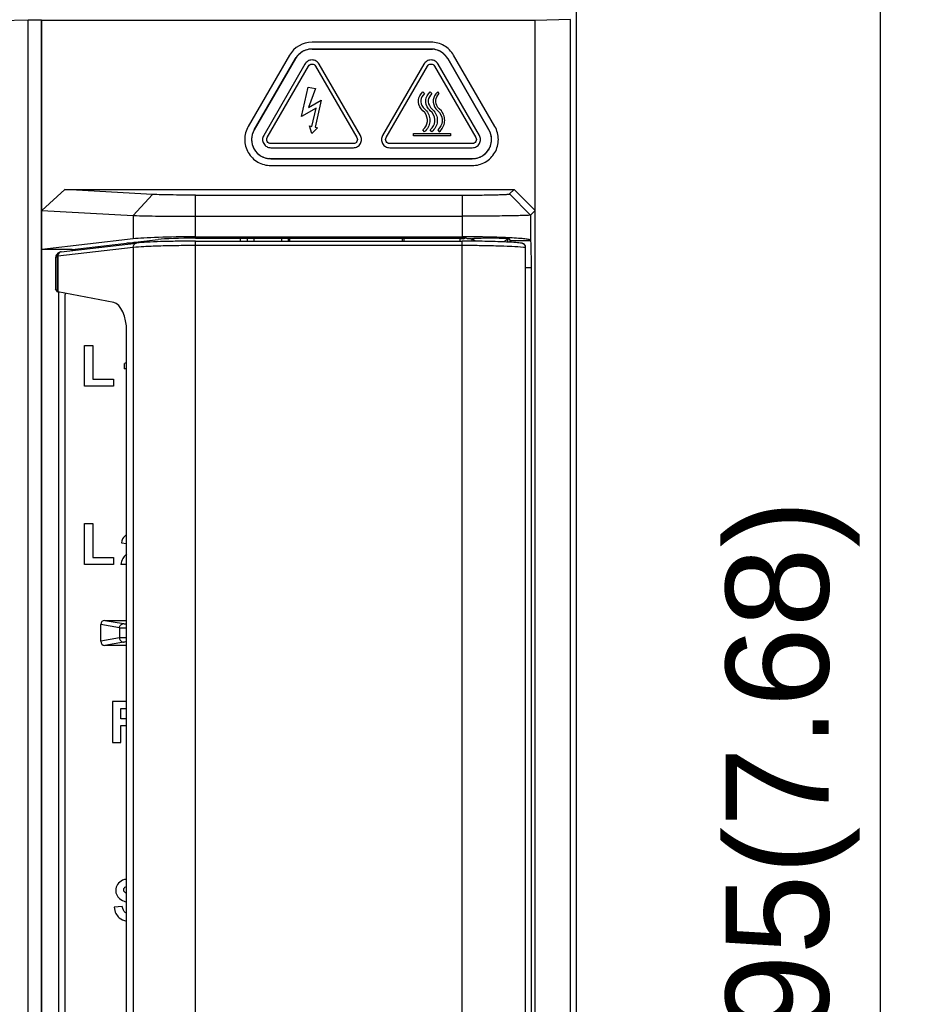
# Model space of a CAD drawing. Header units: millimetres. Extents: x 1895 to 2561, y -1570 to -291.
# Tile 48 of 61: x 2172 to 2238, y -670 to -598. Entities that reach past the tile are written whole.
import ezdxf

# ---------------------------------------------------------------- set-up
doc = ezdxf.new("R2010")
doc.units = ezdxf.units.MM
doc.header["$LTSCALE"] = 23.1
doc.header["$PDMODE"] = 3
doc.header["$PDSIZE"] = 0.31
doc.layers.get('0').update_dxf_attribs({"linetype": 'CONTINUOUS'})
doc.layers.get('Defpoints').update_dxf_attribs({"linetype": 'CONTINUOUS'})
doc.layers.add('02___PRT_ALL_AXES', color=7, linetype='CONTINUOUS')
doc.layers.add('03___PRT_ALL_CURVES', color=7, linetype='CONTINUOUS')
doc.styles.get("Standard").update_dxf_attribs({"font": 'arial.ttf'})
doc.dimstyles.new('DIMSTYLE_2$0', dxfattribs={"dimtxt": 2.5, "dimasz": 3, "dimexe": 0.18, "dimexo": 0.0625, "dimgap": 0.09, "dimtad": 1, "dimdec": 0, "dimdsep": 46, "dimtxsty": 'Standard', "dimblk": '_FILLED', "dimcen": 0.09, "dimadec": 0, "dimazin": 0, "dimtp": 0.01, "dimtm": 0.01, "dimtfac": 1, "dimtdec": 0, "dimtofl": 0, "dimtmove": 0, "dimatfit": 3, "dimldrblk": '_FILLED', "dimfxl": 0, "dimtolj": 1, "dimarcsym": 0})

# ---------------------------------------------------------------- blocks, each defined once
blk = doc.blocks.new('_FILLED')
at = {"color": 0, "linetype": 'ByBlock'}
blk.add_solid([(0, 0), (-1, 0.2), (-1, -0.2)], dxfattribs=at)
blk = doc.blocks.new('*D5')
at = {"color": 0, "linetype": 'Continuous', "lineweight": -2}
for p, q in [((2209.07, -558.223), (2237.711, -558.223)), ((2235.211, -563.223), (2235.211, -748.223)), ((2192.756, -753.223), (2237.711, -753.223))]:
    blk.add_line(p, q, dxfattribs=at)
at = {"layer": 'Defpoints', "color": 0, "linetype": 'Continuous'}
for p in [(2208.07, -558.223), (2191.756, -753.223), (2235.211, -753.223)]:
    blk.add_point(p, dxfattribs=at)
at = {"color": 0, "linetype": 'Continuous', "lineweight": -2, "xscale": 5, "yscale": 5, "zscale": 5}
for p, rotation in [((2235.211, -558.223), 90), ((2235.211, -753.223), 270)]:
    blk.add_blockref('_FILLED', p, dxfattribs=dict(at, rotation=rotation))
at = {"color": 0, "linetype": 'Continuous', "insert": (2223.961, -655.723), "char_height": 7.5, "width": 14.94424, "attachment_point": 2, "rotation": 90, "line_spacing_factor": 0.9}
blk.add_mtext('\\A1;195(7.68)', dxfattribs=at)

msp = doc.modelspace()

# ---------------------------------------------------------------- linework, layer by layer
at = {"color": 0, "linetype": 'Continuous'}
for p, q in [((2213.07, -739.923), (2213.07, -571.522)), ((2173.07, -740.264), (2173.07, -598.283)), ((2173.07, -598.283), (2174.017, -598.283)), ((2174.017, -598.283), (2174.017, -740.264)), ((2174.07, -598.336), (2174.017, -598.283)), ((2174.07, -612.198), (2174.07, -598.336)), ((2210.059, -598.336), (2174.07, -598.336)), ((2212.625, -598.27), (2210.059, -598.336)), ((2210.059, -739.43), (2210.059, -598.336)), ((2212.625, -739.485), (2212.625, -598.27)), ((2174.07, -612.198), (2175.755, -610.664)), ((2175.755, -610.664), (2208.52, -610.664)), ((2182.145, -611.03), (2175.755, -610.664)), ((2182.145, -611.03), (2180.745, -612.57)), ((2185.292, -614.123), (2185.292, -611.083)), ((2185.292, -611.083), (2204.731, -611.083)), ((2204.73, -611.083), (2204.73, -614.123)), ((2208.52, -610.664), (2208.189, -610.995)), ((2209.728, -612.534), (2208.189, -610.995)), ((2210.059, -612.204), (2208.52, -610.664)), ((2174.079, -615.04), (2174.079, -612.198)), ((2174.079, -612.198), (2180.745, -612.57)), ((2180.745, -612.57), (2180.745, -614.276)), ((2185.292, -612.623), (2204.73, -612.623)), ((2209.728, -612.534), (2210.059, -612.204)), ((2209.728, -612.534), (2209.728, -614.378)), ((2185.292, -614.123), (2204.73, -614.123)), ((2185.292, -614.227), (2204.73, -614.227)), ((2188.57, -614.439), (2188.57, -614.227)), ((2189.07, -614.439), (2189.07, -614.227)), ((2189.57, -614.439), (2189.57, -614.227)), ((2191.57, -614.439), (2191.57, -614.227)), ((2192.07, -614.439), (2192.07, -614.227)), ((2200.47, -614.227), (2200.47, -614.439)), ((2204.57, -614.227), (2204.57, -614.439)), ((2204.82, -614.273), (2204.91, -614.228)), ((2205.133, -614.264), (2205.013, -614.228)), ((2180.745, -614.276), (2174.07, -615.04)), ((2175.25, -615.513), (2180.745, -614.883)), ((2175.488, -615.215), (2180.984, -614.585)), ((2176.28, -615.04), (2182.564, -614.319)), ((2178.17, -614.907), (2178.17, -614.823)), ((2178.174, -614.907), (2178.187, -614.821)), ((2179.332, -614.69), (2179.344, -614.773)), ((2180.891, -614.595), (2180.284, -614.581)), ((2180.745, -614.883), (2180.745, -723.163)), ((2185.292, -723.607), (2185.292, -614.439)), ((2185.292, -614.439), (2204.73, -614.439)), ((2185.292, -614.739), (2204.73, -614.739)), ((2204.82, -614.273), (2204.57, -614.273)), ((2204.73, -723.607), (2204.73, -614.439)), ((2205.47, -614.442), (2205.47, -614.288)), ((2207.765, -614.789), (2208.012, -614.799)), ((2208.069, -614.511), (2208.069, -614.274)), ((2208.234, -614.39), (2208.176, -614.274)), ((2208.234, -614.39), (2209.735, -614.39)), ((2209.101, -614.592), (2209.101, -614.592)), ((2209.34, -614.89), (2209.34, -681.395)), ((2209.363, -614.89), (2209.34, -614.89)), ((2209.363, -656.491), (2209.363, -614.89)), ((2209.728, -614.378), (2209.735, -614.39)), ((2174.07, -723.006), (2174.07, -615.04)), ((2176.28, -615.04), (2174.07, -615.04)), ((2175.08, -615.641), (2175.205, -615.517)), ((2175.08, -615.641), (2175.08, -617.923)), ((2175.169, -615.428), (2175.292, -615.304)), ((2175.205, -618.13), (2175.205, -615.517)), ((2175.25, -615.513), (2175.25, -618.146)), ((2176.28, -615.124), (2176.28, -615.04)), ((2176.57, -615.091), (2176.57, -615.006)), ((2209.784, -616.387), (2209.363, -616.387)), ((2209.784, -721.658), (2209.784, -616.387)), ((2175.205, -618.13), (2175.08, -617.923)), ((2179.314, -618.924), (2175.25, -618.146)), ((2175.28, -618.323), (2175.28, -719.723)), ((2175.78, -719.723), (2175.78, -618.323)), ((2180.256, -717.028), (2180.256, -621.018)), ((2177.179, -625.023), (2177.179, -622.047)), ((2177.179, -622.047), (2177.785, -622.047)), ((2177.785, -622.047), (2177.785, -624.517)), ((2180.092, -623.753), (2180.092, -623.37)), ((2179.291, -625.023), (2177.179, -625.023)), ((2177.785, -624.517), (2179.291, -624.517)), ((2179.291, -624.517), (2179.291, -625.023)), ((2177.179, -638.023), (2177.179, -635.047)), ((2177.179, -635.047), (2177.785, -635.047)), ((2177.785, -635.047), (2177.785, -637.517)), ((2179.886, -636.465), (2180.256, -636.502)), ((2177.785, -637.517), (2179.291, -637.517)), ((2179.291, -637.517), (2179.291, -638.023)), ((2179.291, -638.023), (2177.179, -638.023)), ((2180.256, -638.023), (2179.836, -638.023)), ((2178.672, -642.111), (2180.256, -642.111)), ((2178.672, -642.111), (2180.039, -642.349)), ((2178.37, -643.636), (2178.37, -642.41)), ((2179.742, -642.649), (2178.37, -642.41)), ((2179.742, -642.649), (2179.742, -643.396)), ((2179.742, -643.396), (2178.37, -643.636)), ((2180.039, -643.696), (2178.672, -643.934)), ((2180.256, -643.934), (2178.672, -643.934)), ((2180.256, -648.023), (2179.227, -648.023)), ((2179.227, -648.023), (2179.227, -651.023)), ((2179.832, -648.53), (2180.256, -648.53)), ((2179.832, -649.291), (2179.832, -648.53)), ((2180.256, -649.291), (2179.832, -649.291)), ((2179.832, -649.77), (2179.955, -649.77)), ((2179.832, -651.023), (2179.832, -649.77)), ((2179.227, -651.023), (2179.832, -651.023)), ((2209.356, -656.647), (2209.341, -656.647)), ((2209.356, -681.398), (2209.356, -656.647)), ((2179.945, -662.989), (2179.355, -663.047))]:
    msp.add_line(p, q, dxfattribs=at)
for p, q in [((2193.304, -600.508), (2193.307, -600.507)), ((2193.588, -600.437), (2193.592, -600.437)), ((2202.462, -599.923), (2193.785, -599.923)), ((2202.462, -600.423), (2193.785, -600.423)), ((2193.785, -600.423), (2202.462, -600.423)), ((2202.462, -600.423), (2202.557, -600.426)), ((2202.655, -600.437), (2202.658, -600.437)), ((2202.94, -600.507), (2202.943, -600.508)), ((2192.136, -600.873), (2189.129, -606.072)), ((2192.569, -601.123), (2189.561, -606.322)), ((2189.561, -606.322), (2192.569, -601.123)), ((2192.569, -601.123), (2192.619, -601.043)), ((2192.677, -600.964), (2192.68, -600.961)), ((2192.881, -600.753), (2192.883, -600.751)), ((2203.363, -600.751), (2203.366, -600.753)), ((2203.567, -600.961), (2203.569, -600.964)), ((2206.685, -606.322), (2203.678, -601.123)), ((2203.678, -601.123), (2206.685, -606.322)), ((2207.118, -606.072), (2204.11, -600.873)), ((2193.264, -601.524), (2190.256, -606.722)), ((2190.517, -606.872), (2193.525, -601.674)), ((2194.046, -601.674), (2197.056, -606.872)), ((2197.316, -606.722), (2194.306, -601.523)), ((2201.94, -601.523), (2198.931, -606.722)), ((2199.191, -606.872), (2202.201, -601.674)), ((2202.722, -601.674), (2205.73, -606.872)), ((2205.99, -606.722), (2202.983, -601.524)), ((2193.019, -605.343), (2193.508, -603.215)), ((2193.508, -603.215), (2194.03, -603.295)), ((2194.03, -603.295), (2193.531, -604.684)), ((2193.531, -604.684), (2194.452, -604.16)), ((2194.452, -604.16), (2194, -606.123)), ((2201.87, -603.535), (2201.983, -603.674)), ((2202.409, -603.535), (2202.523, -603.674)), ((2203.062, -603.674), (2202.949, -603.535)), ((2194.076, -604.741), (2193.019, -605.343)), ((2193.77, -606.071), (2194.076, -604.741)), ((2201.87, -604.926), (2201.74, -604.798)), ((2201.88, -604.684), (2201.983, -604.788)), ((2201.983, -604.788), (2202.138, -604.942)), ((2202.42, -604.684), (2202.523, -604.788)), ((2202.523, -604.788), (2202.677, -604.942)), ((2202.821, -604.798), (2202.949, -604.926)), ((2203.062, -604.788), (2202.96, -604.684)), ((2203.217, -604.942), (2203.062, -604.788)), ((2201.998, -605.055), (2201.87, -604.926)), ((2202.538, -605.055), (2202.409, -604.926)), ((2202.949, -604.926), (2203.078, -605.055)), ((2193.599, -606.031), (2193.77, -606.071)), ((2193.772, -606.592), (2193.599, -606.031)), ((2194.172, -606.163), (2193.772, -606.592)), ((2194, -606.123), (2194.172, -606.163)), ((2201.983, -606.457), (2201.87, -606.318)), ((2202.523, -606.457), (2202.409, -606.318)), ((2202.949, -606.318), (2203.062, -606.457)), ((2206.685, -606.322), (2206.73, -606.406)), ((2189.395, -606.78), (2189.395, -606.777)), ((2189.475, -606.499), (2189.477, -606.496)), ((2201.182, -606.574), (2203.882, -606.574)), ((2201.182, -606.754), (2201.182, -606.574)), ((2203.882, -606.754), (2201.182, -606.754)), ((2203.882, -606.574), (2203.882, -606.754)), ((2206.77, -606.496), (2206.771, -606.499)), ((2206.851, -606.777), (2206.852, -606.78)), ((2189.396, -607.268), (2189.395, -607.265)), ((2189.477, -607.549), (2189.476, -607.546)), ((2189.562, -607.723), (2189.517, -607.639)), ((2196.795, -607.322), (2190.778, -607.322)), ((2190.778, -607.623), (2196.795, -607.623)), ((2205.469, -607.322), (2199.452, -607.322)), ((2199.452, -607.623), (2205.469, -607.623)), ((2206.685, -607.723), (2206.635, -607.803)), ((2206.771, -607.546), (2206.77, -607.549)), ((2206.852, -607.265), (2206.851, -607.268)), ((2189.672, -607.885), (2189.67, -607.883)), ((2189.876, -608.096), (2189.873, -608.093)), ((2190.299, -608.339), (2190.296, -608.338)), ((2190.584, -608.409), (2190.581, -608.409)), ((2190.778, -608.423), (2190.682, -608.42)), ((2205.469, -608.423), (2190.778, -608.423)), ((2190.778, -608.423), (2205.469, -608.423)), ((2205.666, -608.409), (2205.663, -608.409)), ((2205.951, -608.338), (2205.948, -608.339)), ((2206.374, -608.093), (2206.371, -608.096)), ((2206.577, -607.883), (2206.575, -607.885)), ((2190.778, -608.923), (2205.469, -608.923))]:
    msp.add_line(p, q)
msp.add_lwpolyline([(2209.356, -656.647), (2209.356, -656.636), (2209.357, -656.611), (2209.358, -656.586), (2209.36, -656.563), (2209.361, -656.54), (2209.363, -656.518), (2209.363, -656.496), (2209.363, -656.491)], dxfattribs=at)
for centre, radius, start, end in [((2193.785, -601.828), 1.905, 90, 149.94771), ((2204.733, -707.754), 93.632, 89.47467, 90.00091), ((2205.916, -660.421), 46.281, 87.54048, 87.71319), ((2204.73, -703.532), 89.093, 89.53211, 89.99997), ((2204.763, -699.568), 85.129, 89.29098, 89.53231), ((2208.172, -614.676), 0.402, 141.9842, 153.84465), ((2209.063, -614.89), 0.3, 0.00002, 82.82199), ((2175.318, -617.004), 1.493, 92.61867, 92.93733), ((2175.575, -615.506), 0.326, 173.85884, 181.11709), ((2176.28, -618.323), 1, 170.33942, 180), ((2176.28, -618.323), 0.5, 171.52765, 180), ((2179.601, -622.265), 1.567, 288.26289, 294.72935), ((2180.54, -636.511), 0.688, 114.37713, 127.47985)]:
    msp.add_arc(centre, radius, start, end, dxfattribs=at)
for centre, radius, start, end in [((2193.764, -601.792), 1.364, 117.90423, 122.02221), ((2193.776, -601.814), 1.389, 114.00541, 117.90172), ((2193.781, -601.827), 1.402, 113.78452, 114.01155), ((2193.786, -601.837), 1.413, 109.93199, 113.77994), ((2193.791, -601.853), 1.431, 102.09846, 109.80675), ((2193.791, -601.853), 1.43, 101.8057, 102.09952), ((2193.79, -601.847), 1.424, 98.14714, 101.80812), ((2193.788, -601.829), 1.406, 94.18822, 98.01538), ((2193.787, -601.815), 1.392, 93.98436, 94.1826), ((2193.786, -601.798), 1.375, 90.01987, 93.99217), ((2202.46, -601.815), 1.393, 85.81886, 86.01465), ((2202.459, -601.829), 1.406, 81.98461, 85.81326), ((2202.457, -601.847), 1.425, 78.1925, 81.85439), ((2202.456, -601.853), 1.43, 77.90121, 78.1949), ((2202.455, -601.853), 1.431, 70.19433, 77.90238), ((2202.461, -601.837), 1.413, 66.22063, 70.06866), ((2202.466, -601.827), 1.402, 65.989, 66.21603), ((2202.471, -601.814), 1.388, 62.09324, 65.99518), ((2202.483, -601.792), 1.363, 57.96219, 62.09066), ((2193.767, -601.818), 1.385, 145.74893, 145.97967), ((2193.779, -601.826), 1.399, 141.92999, 145.74309), ((2193.794, -601.838), 1.419, 138.13167, 141.78844), ((2193.799, -601.842), 1.425, 137.83539, 138.13436), ((2193.801, -601.844), 1.427, 130.13285, 137.83518), ((2193.791, -601.832), 1.412, 126.1457, 129.99527), ((2193.785, -601.824), 1.401, 125.93089, 126.14136), ((2193.777, -601.813), 1.388, 122.02456, 125.93688), ((2202.47, -601.813), 1.388, 54.06303, 57.95996), ((2202.462, -601.824), 1.401, 53.85766, 54.06899), ((2202.456, -601.832), 1.412, 50.00388, 53.8533), ((2202.446, -601.844), 1.427, 42.16384, 49.86618), ((2202.448, -601.842), 1.425, 41.86501, 42.16373), ((2202.452, -601.838), 1.419, 38.21024, 41.86768), ((2202.468, -601.826), 1.399, 34.25527, 38.06984), ((2202.48, -601.818), 1.385, 34.0214, 34.24944), ((2202.494, -601.809), 1.368, 30.06575, 34.02942), ((2190.744, -607.006), 1.366, 149.95567, 153.93946), ((2190.729, -607.022), 1.356, 177.9301, 182.06969), ((2190.754, -607.023), 1.381, 174.01957, 177.9277), ((2190.768, -607.024), 1.394, 173.80557, 174.02573), ((2190.779, -607.026), 1.405, 169.94007, 173.801), ((2190.795, -607.029), 1.422, 162.0792, 169.80734), ((2190.794, -607.028), 1.421, 161.78301, 162.07995), ((2190.789, -607.027), 1.415, 158.11343, 161.78553), ((2190.771, -607.019), 1.396, 154.14391, 157.98061), ((2190.759, -607.013), 1.383, 153.93148, 154.13816), ((2205.488, -607.014), 1.383, 25.86348, 26.0678), ((2205.475, -607.02), 1.397, 22.02008, 25.85775), ((2205.458, -607.027), 1.416, 18.21544, 21.88775), ((2205.452, -607.029), 1.421, 17.92147, 18.21795), ((2205.451, -607.029), 1.423, 10.19357, 17.92231), ((2205.468, -607.026), 1.406, 6.20118, 10.0619), ((2205.479, -607.025), 1.394, 5.97484, 6.19658), ((2205.493, -607.023), 1.381, 2.06148, 5.98106), ((2205.518, -607.022), 1.356, 357.91958, 2.05894), ((2190.754, -607.021), 1.381, 182.07224, 185.99151), ((2190.768, -607.02), 1.394, 185.98528, 186.20753), ((2190.779, -607.019), 1.406, 186.21214, 190.07283), ((2190.796, -607.016), 1.423, 190.20407, 197.933), ((2190.795, -607.016), 1.422, 197.93211, 198.22841), ((2190.789, -607.018), 1.416, 198.22592, 201.89842), ((2190.772, -607.025), 1.397, 202.03031, 205.86853), ((2190.759, -607.031), 1.383, 205.87425, 206.07733), ((2190.745, -607.037), 1.368, 210.08138, 214.0451), ((2205.503, -607.039), 1.366, 329.94575, 333.92991), ((2205.488, -607.031), 1.383, 333.92194, 334.12739), ((2205.476, -607.025), 1.397, 334.13313, 337.97039), ((2205.458, -607.018), 1.416, 338.10275, 341.77505), ((2205.452, -607.016), 1.421, 341.77254, 342.06931), ((2205.451, -607.016), 1.423, 342.06851, 349.79684), ((2205.468, -607.019), 1.405, 349.92914, 353.79004), ((2205.479, -607.02), 1.394, 353.79462, 354.01529), ((2205.493, -607.021), 1.381, 354.00912, 357.91717), ((2190.76, -607.028), 1.385, 214.03709, 214.26411), ((2190.771, -607.02), 1.399, 214.26993, 218.08471), ((2190.787, -607.007), 1.419, 218.22481, 221.88216), ((2190.791, -607.003), 1.425, 221.87949, 222.17804), ((2190.793, -607.002), 1.427, 222.17811, 229.88005), ((2190.783, -607.014), 1.412, 230.01754, 233.86659), ((2190.777, -607.022), 1.401, 233.87096, 234.08286), ((2190.769, -607.033), 1.388, 234.07689, 237.9735), ((2190.756, -607.054), 1.363, 237.97575, 242.10356), ((2190.768, -607.032), 1.388, 242.10614, 246.00827), ((2190.773, -607.019), 1.402, 246.00209, 246.22872), ((2190.778, -607.009), 1.413, 246.23332, 250.08113), ((2190.784, -606.992), 1.431, 250.20717, 257.91446), ((2190.784, -606.993), 1.43, 257.91329, 258.20706), ((2190.782, -606.999), 1.425, 258.20466, 261.86644), ((2190.78, -607.017), 1.406, 261.99643, 265.82489), ((2190.779, -607.03), 1.393, 265.83049, 266.02635), ((2205.469, -607.047), 1.375, 270.00845, 273.98047), ((2205.468, -607.031), 1.392, 273.97265, 274.17098), ((2205.467, -607.017), 1.406, 274.17659, 278.00355), ((2205.464, -606.999), 1.424, 278.13509, 281.79596), ((2205.463, -606.993), 1.43, 281.79354, 282.08744), ((2205.463, -606.992), 1.431, 282.08638, 289.79391), ((2205.469, -607.009), 1.413, 289.91952, 293.76726), ((2205.473, -607.019), 1.402, 293.77183, 293.99846), ((2205.479, -607.031), 1.389, 293.99232, 297.88813), ((2205.491, -607.054), 1.363, 297.89064, 302.00892), ((2205.478, -607.033), 1.388, 302.01128, 305.92301), ((2205.47, -607.022), 1.401, 305.91702, 306.12807), ((2205.464, -607.014), 1.412, 306.13241, 309.9816), ((2205.454, -607.002), 1.427, 310.11898, 317.8209), ((2205.456, -607.003), 1.425, 317.82108, 318.11988), ((2205.46, -607.007), 1.419, 318.1172, 321.77386), ((2205.476, -607.02), 1.399, 321.91513, 325.72843), ((2205.487, -607.028), 1.385, 325.73426, 325.96397)]:
    msp.add_arc(centre, radius, start, end)
for centre, major_axis, ratio, start_param, end_param in [((2185.292, -614.385), (5, 0), 0.052408, 1.570796, 2.712815), ((2185.292, -614.385), (3, 0), 0.052408, 1.570796, 2.712815), ((2204.73, -614.385), (3, 0), 0.052408, 1.476211, 1.570796), ((2181.267, -614.921), (1.863, -0.829), 0.084128, 1.778142, 1.87345), ((2208.231, -616.387), (0, 2), 0.026186, -0.366914, -0.05236), ((2209.732, -616.387), (0, 2), 0.026186, -1.570796, -0.05236), ((2175.381, -615.64), (0.213, 0.213), 0.997265, 1.570796, 2.357564), ((2175.704, -618.128), (0.5, 0), 0.087489, -3.089233, -2.712815), ((2179.268, -620.923), (-0.061, 2.007), 0.491379, -1.632944, -0.109271), ((2178.673, -642.411), (0.299, -0.052), 0.988605, 1.745579, 3.312493), ((2178.673, -643.634), (0.299, 0.052), 0.988605, 2.970693, 4.537606)]:
    msp.add_ellipse(centre, major_axis=major_axis, ratio=ratio, start_param=start_param, end_param=end_param, dxfattribs=at)
for points, knots in [([(2193.785, -600.423), (2193.543, -600.423), (2193.05, -600.553), (2192.69, -600.914), (2192.569, -601.123)], [0, 0, 0, 0, 0.500253, 1, 1, 1, 1]), ([(2204.11, -600.873), (2203.944, -600.586), (2203.457, -600.1), (2202.793, -599.923), (2202.462, -599.923)], [0, 0, 0, 0, 0.499726, 1, 1, 1, 1]), ([(2203.678, -601.123), (2203.556, -600.914), (2203.197, -600.553), (2202.704, -600.423), (2202.462, -600.423)], [0, 0, 0, 0, 0.499726, 1, 1, 1, 1]), ([(2193.785, -601.223), (2193.672, -601.227), (2193.471, -601.281), (2193.324, -601.427), (2193.264, -601.524)], [0, 0, 0, 0, 0.500331, 1, 1, 1, 1]), ([(2194.306, -601.523), (2194.246, -601.427), (2194.099, -601.28), (2193.899, -601.227), (2193.785, -601.223)], [0, 0, 0, 0, 0.49981, 1, 1, 1, 1]), ([(2202.462, -601.223), (2202.348, -601.227), (2202.147, -601.28), (2202, -601.427), (2201.94, -601.523)], [0, 0, 0, 0, 0.500251, 1, 1, 1, 1]), ([(2202.983, -601.524), (2202.923, -601.427), (2202.776, -601.281), (2202.575, -601.227), (2202.462, -601.223)], [0, 0, 0, 0, 0.49977, 1, 1, 1, 1]), ([(2193.525, -601.674), (2193.555, -601.625), (2193.628, -601.552), (2193.728, -601.525), (2193.785, -601.523)], [0, 0, 0, 0, 0.499843, 1, 1, 1, 1]), ([(2193.785, -601.523), (2193.842, -601.525), (2193.942, -601.552), (2194.016, -601.625), (2194.046, -601.674)], [0, 0, 0, 0, 0.500193, 1, 1, 1, 1]), ([(2202.201, -601.674), (2202.231, -601.625), (2202.304, -601.552), (2202.405, -601.525), (2202.461, -601.523)], [0, 0, 0, 0, 0.499908, 1, 1, 1, 1]), ([(2202.461, -601.523), (2202.518, -601.525), (2202.619, -601.552), (2202.692, -601.625), (2202.722, -601.674)], [0, 0, 0, 0, 0.500157, 1, 1, 1, 1]), ([(2201.74, -604.798), (2201.587, -604.57), (2201.455, -604.131), (2201.673, -603.728), (2201.87, -603.535)], [0, 0, 0, 0, 0.499898, 1, 1, 1, 1]), ([(2201.983, -603.674), (2201.826, -603.828), (2201.652, -604.151), (2201.757, -604.502), (2201.88, -604.684)], [0, 0, 0, 0, 0.500045, 1, 1, 1, 1]), ([(2202.28, -604.798), (2202.127, -604.57), (2201.995, -604.131), (2202.213, -603.728), (2202.409, -603.535)], [0, 0, 0, 0, 0.499924, 1, 1, 1, 1]), ([(2202.523, -603.674), (2202.366, -603.828), (2202.192, -604.151), (2202.298, -604.502), (2202.42, -604.684)], [0, 0, 0, 0, 0.500005, 1, 1, 1, 1]), ([(2202.949, -603.535), (2202.753, -603.728), (2202.535, -604.131), (2202.667, -604.57), (2202.821, -604.798)], [0, 0, 0, 0, 0.499917, 1, 1, 1, 1]), ([(2202.96, -604.684), (2202.837, -604.502), (2202.732, -604.151), (2202.906, -603.829), (2203.062, -603.674)], [0, 0, 0, 0, 0.500099, 1, 1, 1, 1]), ([(2201.87, -606.318), (2202.066, -606.125), (2202.283, -605.722), (2202.152, -605.283), (2201.998, -605.055)], [0, 0, 0, 0, 0.499967, 1, 1, 1, 1]), ([(2202.138, -604.942), (2202.23, -605.052), (2202.362, -605.308), (2202.402, -605.734), (2202.277, -606.144), (2202.096, -606.367), (2201.983, -606.457)], [0, 0, 0, 0, 0.254257, 0.499716, 0.745334, 1, 1, 1, 1]), ([(2202.409, -606.318), (2202.606, -606.125), (2202.823, -605.722), (2202.692, -605.283), (2202.538, -605.055)], [0, 0, 0, 0, 0.500026, 1, 1, 1, 1]), ([(2202.677, -604.942), (2202.77, -605.052), (2202.902, -605.307), (2202.942, -605.734), (2202.817, -606.144), (2202.636, -606.367), (2202.523, -606.457)], [0, 0, 0, 0, 0.254362, 0.499824, 0.7454, 1, 1, 1, 1]), ([(2203.078, -605.055), (2203.231, -605.283), (2203.363, -605.722), (2203.146, -606.125), (2202.949, -606.318)], [0, 0, 0, 0, 0.499971, 1, 1, 1, 1]), ([(2203.062, -606.457), (2203.175, -606.367), (2203.356, -606.144), (2203.482, -605.734), (2203.442, -605.308), (2203.31, -605.052), (2203.217, -604.942)], [0, 0, 0, 0, 0.254699, 0.500332, 0.74576, 1, 1, 1, 1]), ([(2189.129, -606.072), (2188.963, -606.359), (2188.784, -607.023), (2188.963, -607.686), (2189.129, -607.973)], [0, 0, 0, 0, 0.499971, 1, 1, 1, 1]), ([(2189.561, -606.322), (2189.44, -606.531), (2189.306, -607.022), (2189.441, -607.514), (2189.562, -607.723)], [0, 0, 0, 0, 0.499982, 1, 1, 1, 1]), ([(2206.685, -607.723), (2206.806, -607.514), (2206.94, -607.022), (2206.806, -606.531), (2206.685, -606.322)], [0, 0, 0, 0, 0.500009, 1, 1, 1, 1]), ([(2207.118, -607.973), (2207.284, -607.686), (2207.463, -607.022), (2207.284, -606.359), (2207.118, -606.072)], [0, 0, 0, 0, 0.500021, 1, 1, 1, 1]), ([(2190.256, -606.722), (2190.203, -606.822), (2190.149, -607.022), (2190.203, -607.222), (2190.256, -607.322)], [0, 0, 0, 0, 0.499979, 1, 1, 1, 1]), ([(2190.517, -607.172), (2190.49, -607.122), (2190.463, -607.022), (2190.49, -606.922), (2190.517, -606.872)], [0, 0, 0, 0, 0.499925, 1, 1, 1, 1]), ([(2197.056, -606.872), (2197.083, -606.922), (2197.109, -607.022), (2197.083, -607.122), (2197.056, -607.172)], [0, 0, 0, 0, 0.500042, 1, 1, 1, 1]), ([(2197.316, -607.322), (2197.37, -607.222), (2197.424, -607.022), (2197.37, -606.822), (2197.316, -606.722)], [0, 0, 0, 0, 0.499921, 1, 1, 1, 1]), ([(2198.931, -606.722), (2198.877, -606.822), (2198.823, -607.022), (2198.877, -607.222), (2198.93, -607.322)], [0, 0, 0, 0, 0.500079, 1, 1, 1, 1]), ([(2199.191, -607.172), (2199.164, -607.122), (2199.137, -607.022), (2199.164, -606.922), (2199.191, -606.872)], [0, 0, 0, 0, 0.5, 1, 1, 1, 1]), ([(2205.73, -606.872), (2205.757, -606.922), (2205.784, -607.022), (2205.757, -607.122), (2205.73, -607.172)], [0, 0, 0, 0, 0.500117, 1, 1, 1, 1]), ([(2205.99, -607.322), (2206.044, -607.222), (2206.098, -607.022), (2206.044, -606.822), (2205.99, -606.722)], [0, 0, 0, 0, 0.5, 1, 1, 1, 1]), ([(2189.562, -607.723), (2189.683, -607.932), (2190.042, -608.293), (2190.535, -608.423), (2190.778, -608.423)], [0, 0, 0, 0, 0.49972, 1, 1, 1, 1]), ([(2190.256, -607.322), (2190.317, -607.419), (2190.463, -607.565), (2190.664, -607.619), (2190.778, -607.623)], [0, 0, 0, 0, 0.499749, 1, 1, 1, 1]), ([(2190.778, -607.322), (2190.721, -607.321), (2190.621, -607.294), (2190.547, -607.221), (2190.517, -607.172)], [0, 0, 0, 0, 0.500193, 1, 1, 1, 1]), ([(2197.056, -607.172), (2197.026, -607.221), (2196.952, -607.294), (2196.852, -607.321), (2196.795, -607.322)], [0, 0, 0, 0, 0.499807, 1, 1, 1, 1]), ([(2196.795, -607.623), (2196.909, -607.619), (2197.109, -607.565), (2197.256, -607.419), (2197.316, -607.322)], [0, 0, 0, 0, 0.500183, 1, 1, 1, 1]), ([(2198.93, -607.322), (2198.991, -607.419), (2199.137, -607.565), (2199.338, -607.619), (2199.452, -607.623)], [0, 0, 0, 0, 0.499756, 1, 1, 1, 1]), ([(2199.452, -607.322), (2199.395, -607.321), (2199.295, -607.294), (2199.221, -607.221), (2199.191, -607.172)], [0, 0, 0, 0, 0.500193, 1, 1, 1, 1]), ([(2205.73, -607.172), (2205.7, -607.221), (2205.626, -607.294), (2205.526, -607.321), (2205.469, -607.322)], [0, 0, 0, 0, 0.499908, 1, 1, 1, 1]), ([(2205.469, -607.623), (2205.583, -607.619), (2205.783, -607.565), (2205.93, -607.419), (2205.99, -607.322)], [0, 0, 0, 0, 0.500201, 1, 1, 1, 1]), ([(2205.469, -608.423), (2205.712, -608.423), (2206.204, -608.293), (2206.564, -607.932), (2206.685, -607.723)], [0, 0, 0, 0, 0.500259, 1, 1, 1, 1]), ([(2189.129, -607.973), (2189.295, -608.26), (2189.782, -608.746), (2190.446, -608.923), (2190.778, -608.923)], [0, 0, 0, 0, 0.499731, 1, 1, 1, 1]), ([(2205.469, -608.923), (2205.801, -608.923), (2206.465, -608.746), (2206.952, -608.26), (2207.118, -607.973)], [0, 0, 0, 0, 0.500248, 1, 1, 1, 1])]:
    msp.add_open_spline(points, degree=3, knots=knots)
msp.add_open_spline([(2202.409, -604.926), (2202.362, -604.888), (2202.319, -604.844), (2202.28, -604.798)], degree=3)
for points, knots in [([(2185.292, -611.083), (2184.669, -611.083), (2183.62, -611.074), (2182.57, -611.055), (2182.145, -611.03)], [0, 0, 0, 0, 0.594232, 1, 1, 1, 1]), ([(2204.731, -611.083), (2204.952, -611.083), (2205.386, -611.082), (2206.018, -611.077), (2206.601, -611.07), (2207.115, -611.059), (2207.491, -611.048), (2207.743, -611.038), (2207.891, -611.03), (2208.009, -611.022), (2208.098, -611.015), (2208.153, -611.005), (2208.183, -611.001), (2208.189, -610.995)], [0, 0, 0, 0, 0.19174, 0.37649, 0.547121, 0.697475, 0.821912, 0.872937, 0.915837, 0.950248, 0.975834, 0.99241, 1, 1, 1, 1]), ([(2180.745, -612.57), (2181.36, -612.594), (2182.876, -612.614), (2184.392, -612.623), (2185.292, -612.623)], [0, 0, 0, 0, 0.405758, 1, 1, 1, 1]), ([(2209.728, -612.534), (2209.718, -612.541), (2209.676, -612.544), (2209.596, -612.555), (2209.468, -612.561), (2209.297, -612.569), (2209.083, -612.577), (2208.719, -612.587), (2208.176, -612.598), (2207.433, -612.609), (2206.59, -612.617), (2205.678, -612.622), (2205.05, -612.623), (2204.73, -612.623)], [0, 0, 0, 0, 0.00739, 0.023893, 0.049449, 0.083849, 0.126751, 0.177786, 0.302262, 0.452675, 0.623375, 0.808195, 1, 1, 1, 1]), ([(2205.375, -614.275), (2205.375, -614.271), (2205.386, -614.265), (2205.42, -614.255), (2205.499, -614.244), (2205.626, -614.233), (2205.799, -614.222), (2206.007, -614.214), (2206.335, -614.205), (2206.768, -614.201), (2207.203, -614.205), (2207.53, -614.214), (2207.739, -614.222), (2207.91, -614.233), (2208.042, -614.243), (2208.12, -614.258), (2208.166, -614.264), (2208.173, -614.274)], [0, 0, 0, 0, 0.003528, 0.011107, 0.039963, 0.08671, 0.148906, 0.223973, 0.309408, 0.498294, 0.68723, 0.772809, 0.848078, 0.910191, 0.956966, 0.986913, 1, 1, 1, 1]), ([(2207.763, -614.176), (2207.597, -614.17), (2206.874, -614.145), (2206.15, -614.132), (2205.592, -614.127)], [0, 0, 0, 0, 0.228501, 1, 1, 1, 1]), ([(2208.22, -614.197), (2208.195, -614.196), (2208.089, -614.19), (2207.982, -614.186), (2207.902, -614.182)], [0, 0, 0, 0, 0.242792, 1, 1, 1, 1]), ([(2209.728, -614.378), (2209.722, -614.365), (2209.678, -614.346), (2209.598, -614.323), (2209.469, -614.3), (2209.299, -614.277), (2209.085, -614.255), (2208.721, -614.225), (2208.428, -614.208), (2208.22, -614.197)], [0, 0, 0, 0, 0.028629, 0.084563, 0.169353, 0.282804, 0.423929, 0.591571, 1, 1, 1, 1]), ([(2180.745, -614.883), (2180.744, -614.812), (2180.786, -614.669), (2180.918, -614.592), (2180.984, -614.585)], [0, 0, 0, 0, 0.516136, 1, 1, 1, 1]), ([(2180.745, -614.883), (2181.001, -614.855), (2181.616, -614.814), (2182.662, -614.772), (2183.922, -614.745), (2184.823, -614.739), (2185.292, -614.739)], [0, 0, 0, 0, 0.169513, 0.405969, 0.69043, 1, 1, 1, 1]), ([(2185.292, -614.439), (2184.849, -614.439), (2183.998, -614.445), (2182.807, -614.472), (2181.814, -614.515), (2181.229, -614.557), (2180.984, -614.585)], [0, 0, 0, 0, 0.308488, 0.592135, 0.828461, 1, 1, 1, 1]), ([(2204.73, -614.739), (2204.811, -614.739), (2205.134, -614.739), (2205.457, -614.741), (2205.699, -614.743)], [0, 0, 0, 0, 0.251247, 1, 1, 1, 1]), ([(2205.375, -614.275), (2205.322, -614.275), (2205.242, -614.27), (2205.16, -614.272), (2205.133, -614.264)], [0, 0, 0, 0, 0.652696, 1, 1, 1, 1]), ([(2205.375, -614.275), (2205.437, -614.275), (2205.563, -614.307), (2205.66, -614.393), (2205.696, -614.444)], [0, 0, 0, 0, 0.50008, 1, 1, 1, 1]), ([(2205.699, -614.743), (2205.884, -614.745), (2206.572, -614.754), (2207.261, -614.77), (2207.765, -614.789)], [0, 0, 0, 0, 0.26777, 1, 1, 1, 1]), ([(2207.764, -614.497), (2207.617, -614.49), (2206.968, -614.465), (2206.318, -614.452), (2205.816, -614.445)], [0, 0, 0, 0, 0.226648, 1, 1, 1, 1]), ([(2208.037, -614.51), (2208.014, -614.508), (2207.924, -614.504), (2207.833, -614.5), (2207.764, -614.497)], [0, 0, 0, 0, 0.243477, 1, 1, 1, 1]), ([(2207.855, -614.428), (2207.892, -614.38), (2207.99, -614.301), (2208.113, -614.274), (2208.173, -614.274)], [0, 0, 0, 0, 0.499925, 1, 1, 1, 1]), ([(2208.012, -614.799), (2208.13, -614.804), (2208.528, -614.823), (2208.925, -614.848), (2209.204, -614.875)], [0, 0, 0, 0, 0.296064, 1, 1, 1, 1]), ([(2209.101, -614.592), (2208.948, -614.573), (2208.594, -614.541), (2208.239, -614.52), (2208.037, -614.51)], [0, 0, 0, 0, 0.430783, 1, 1, 1, 1]), ([(2209.101, -614.592), (2209.167, -614.6), (2209.298, -614.677), (2209.341, -614.82), (2209.34, -614.89)], [0, 0, 0, 0, 0.486585, 1, 1, 1, 1]), ([(2209.204, -614.875), (2209.216, -614.876), (2209.261, -614.881), (2209.307, -614.886), (2209.34, -614.89)], [0, 0, 0, 0, 0.263331, 1, 1, 1, 1]), ([(2175.205, -615.517), (2175.206, -615.516), (2175.218, -615.514), (2175.23, -615.514), (2175.241, -615.513)], [0, 0, 0, 0, 0.110413, 1, 1, 1, 1]), ([(2175.488, -615.215), (2175.429, -615.222), (2175.309, -615.285), (2175.258, -615.408), (2175.251, -615.472)], [0, 0, 0, 0, 0.485233, 1, 1, 1, 1]), ([(2175.488, -615.215), (2175.455, -615.218), (2175.383, -615.235), (2175.32, -615.277), (2175.293, -615.304)], [0, 0, 0, 0, 0.462862, 1, 1, 1, 1]), ([(2179.742, -642.649), (2179.742, -642.573), (2179.805, -642.415), (2179.963, -642.35), (2180.039, -642.349)], [0, 0, 0, 0, 0.501894, 1, 1, 1, 1]), ([(2179.742, -642.649), (2179.799, -642.656), (2179.97, -642.657), (2180.141, -642.662), (2180.256, -642.663)], [0, 0, 0, 0, 0.332258, 1, 1, 1, 1]), ([(2180.039, -642.349), (2180.063, -642.354), (2180.136, -642.356), (2180.208, -642.359), (2180.256, -642.36)], [0, 0, 0, 0, 0.339538, 1, 1, 1, 1]), ([(2180.256, -643.383), (2180.141, -643.384), (2179.97, -643.388), (2179.799, -643.389), (2179.742, -643.396)], [0, 0, 0, 0, 0.667743, 1, 1, 1, 1]), ([(2179.742, -643.396), (2179.742, -643.472), (2179.805, -643.631), (2179.963, -643.696), (2180.039, -643.696)], [0, 0, 0, 0, 0.501898, 1, 1, 1, 1]), ([(2180.256, -643.685), (2180.208, -643.686), (2180.136, -643.689), (2180.063, -643.692), (2180.039, -643.696)], [0, 0, 0, 0, 0.660456, 1, 1, 1, 1]), ([(2209.34, -656.653), (2209.34, -656.642), (2209.342, -656.601), (2209.351, -656.562), (2209.357, -656.533)], [0, 0, 0, 0, 0.277641, 1, 1, 1, 1]), ([(2209.357, -656.533), (2209.358, -656.529), (2209.361, -656.515), (2209.363, -656.501), (2209.363, -656.491)], [0, 0, 0, 0, 0.294432, 1, 1, 1, 1])]:
    msp.add_open_spline(points, degree=3, knots=knots, dxfattribs=at)
for points in [[(2175.292, -615.304), (2175.238, -615.358), (2175.205, -615.44), (2175.205, -615.517)], [(2180.256, -623.297), (2180.199, -623.329), (2180.144, -623.353), (2180.092, -623.37)], [(2180.122, -635.966), (2179.989, -636.067), (2179.91, -636.234), (2179.886, -636.465)], [(2179.98, -637.602), (2179.899, -637.735), (2179.851, -637.876), (2179.836, -638.023)], [(2180.256, -637.266), (2180.127, -637.399), (2180.035, -637.511), (2179.98, -637.602)], [(2179.955, -649.77), (2180.094, -649.77), (2180.195, -649.783), (2180.26, -649.805)], [(2179.593, -661.381), (2179.507, -661.514), (2179.464, -661.657), (2179.464, -661.808)], [(2179.967, -661.076), (2179.804, -661.145), (2179.679, -661.248), (2179.593, -661.381)], [(2180.256, -660.994), (2180.15, -661.012), (2180.054, -661.039), (2179.967, -661.076)], [(2180.043, -661.768), (2180.043, -661.69), (2180.074, -661.628), (2180.139, -661.581)], [(2180.139, -661.581), (2180.173, -661.556), (2180.212, -661.536), (2180.256, -661.519)], [(2179.464, -661.808), (2179.464, -662.046), (2179.556, -662.248), (2179.74, -662.413)], [(2180.132, -661.951), (2180.072, -661.901), (2180.043, -661.839), (2180.043, -661.768)], [(2180.256, -662.02), (2180.201, -661.997), (2180.159, -661.974), (2180.132, -661.951)], [(2179.355, -663.047), (2179.394, -663.382), (2179.515, -663.638), (2179.719, -663.814)], [(2179.74, -662.413), (2179.847, -662.509), (2180.019, -662.593), (2180.256, -662.664)], [(2180.159, -663.426), (2180.051, -663.333), (2179.98, -663.188), (2179.945, -662.989)], [(2179.719, -663.814), (2179.857, -663.934), (2180.036, -664.012), (2180.256, -664.049)], [(2180.256, -663.491), (2180.221, -663.473), (2180.189, -663.451), (2180.159, -663.426)]]:
    msp.add_open_spline(points, degree=3, dxfattribs=at)
at = {"layer": '02___PRT_ALL_AXES', "color": 0, "linetype": 'Continuous'}
for p, q in [((2171.07, -598.336), (2173.07, -598.283)), ((2192.17, -614.439), (2192.17, -614.227)), ((2200.37, -614.439), (2200.37, -614.227))]:
    msp.add_line(p, q, dxfattribs=at)
at = {"layer": '03___PRT_ALL_CURVES', "color": 0, "linetype": 'Continuous'}
msp.add_line((2200.37, -614.439), (2200.37, -614.227), dxfattribs=at)

# ---------------------------------------------------------------- dimensions: what is measured, and where the dimension line sits
at = {"color": 0, "linetype": 'Continuous'}
dim = msp.add_linear_dim(base=(2235.211, -753.223), p1=(2208.07, -558.223), p2=(2191.756, -753.223), angle=270, text='<>(7.68)', dimstyle='DIMSTYLE_2$0', override={"dimscale": 2.5, "dimtxt": 3, "dimasz": 2, "dimexe": 1, "dimexo": 0.4, "dimgap": 0.5, "dimtad": 3, "dimdec": 2}, dxfattribs=at)
dim.commit()
dim.dimension.update_dxf_attribs({"geometry": '*D5', "text_midpoint": (2235.211, -655.723), "dimtype": 160})

doc.saveas('drawing.dxf')
